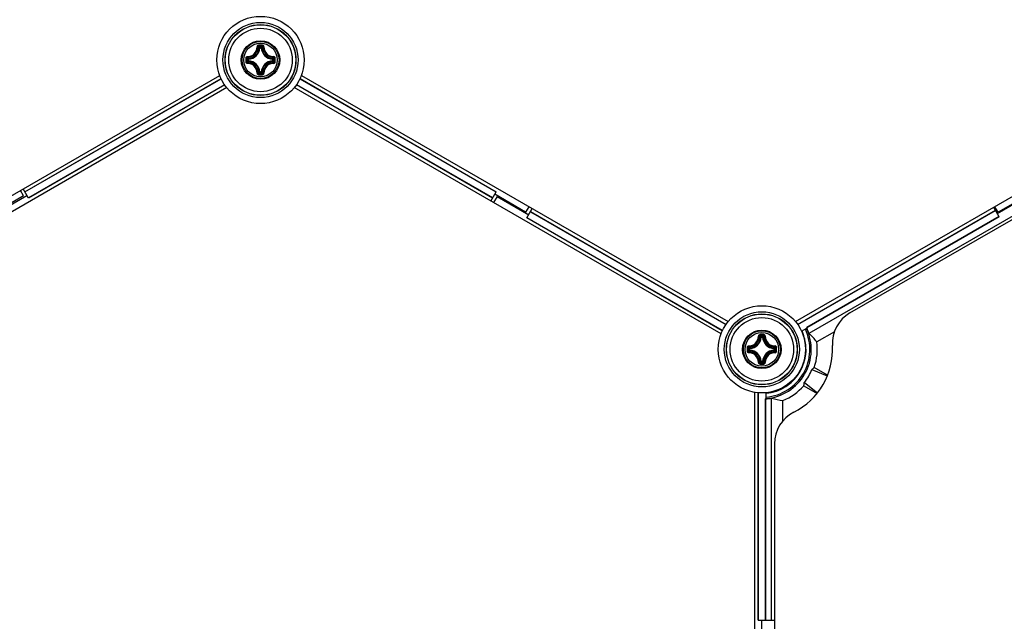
# Model space of a CAD drawing. Header units: millimetres. Extents: x 0 to 420, y 0 to 297.
# Tile 159 of 256: x 135 to 149, y 190 to 199. Entities that reach past the tile are written whole.
import ezdxf

# ---------------------------------------------------------------- set-up
doc = ezdxf.new("R2010")
doc.units = ezdxf.units.MM
doc.header["$LTSCALE"] = 23.1
doc.layers.get('0').update_dxf_attribs({"linetype": 'CONTINUOUS'})
doc.layers.add('DIM_PILOTEES', color=7, linetype='CONTINUOUS')
doc.styles.add('TEXTSTYLE_8', font='txt', dxfattribs={"width": 1.333333})
doc.dimstyles.new('DIMSTYLE_7', dxfattribs={"dimtxt": 2.5, "dimasz": 0.1875, "dimexe": 0.125, "dimexo": 0.0625, "dimtad": 0, "dimtih": 1, "dimtoh": 1, "dimdsep": 46, "dimtxsty": 'TEXTSTYLE_8', "dimblk": '_FILLED', "dimblk1": '_FILLED', "dimblk2": '_FILLED', "dimcen": 0.09, "dimazin": 2, "dimtfac": 1, "dimtmove": 0, "dimatfit": 2, "dimldrblk": '_FILLED', "dimfxl": 1, "dimtolj": 1, "dimarcsym": 0})

# ---------------------------------------------------------------- blocks, each defined once
blk = doc.blocks.new('_FILLED')
at = {"color": 0, "linetype": 'BYBLOCK'}
blk.add_solid([(0, 0), (-1, 0.167), (-1, -0.167)], dxfattribs=at)
blk = doc.blocks.new('*D7')
at = {"layer": 'DIM_PILOTEES', "color": 2, "linetype": 'CONTINUOUS'}
for p, q in [((124.125, 214.622), (173.086, 255.733)), ((154.337, 239.99), (124.125, 214.622)), ((93.913, 189.254), (124.125, 214.622))]:
    blk.add_line(p, q, dxfattribs=at)
at = {"layer": 'DIM_PILOTEES', "color": 2, "linetype": 'CONTINUOUS', "xscale": 0.1875, "yscale": 0.1875, "zscale": 0.1875}
for p, rotation in [((154.337, 239.99), 40.0192182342), ((93.913, 189.254), 220.0192182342)]:
    blk.add_blockref('_FILLED', p, dxfattribs=dict(at, rotation=rotation))
at = {"layer": 'DIM_PILOTEES', "color": 2, "linetype": 'CONTINUOUS', "insert": (171.063, 259.483), "char_height": 2.5, "width": 15, "attachment_point": 1, "line_spacing_factor": 0.9, "style": 'TEXTSTYLE_8'}
blk.add_mtext('{\\ftxt;\\W0.0001;\\H0.0001;\\~}{\\ftxt;\\W3.9999999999;\\H2.5; }{\\ftxt;\\W0.0001;\\H0.0001;\\~}', dxfattribs=at)

msp = doc.modelspace()

# ---------------------------------------------------------------- linework, layer by layer
at = {"color": 7, "linetype": 'CONTINUOUS'}
for p, q in [((138.314, 198.396), (138.304, 198.397)), ((138.314, 198.396), (138.314, 198.406)), ((138.314, 198.406), (138.336, 198.406)), ((138.314, 198.396), (138.336, 198.396)), ((138.336, 198.396), (138.336, 198.406)), ((138.336, 198.396), (138.346, 198.397)), ((138.144, 198.214), (138.144, 198.236)), ((138.154, 198.236), (138.144, 198.236)), ((138.154, 198.214), (138.144, 198.214)), ((138.154, 198.236), (138.154, 198.246)), ((138.154, 198.214), (138.154, 198.236)), ((138.154, 198.214), (138.154, 198.204)), ((138.496, 198.236), (138.497, 198.246)), ((138.496, 198.236), (138.496, 198.214)), ((138.496, 198.236), (138.506, 198.236)), ((138.496, 198.214), (138.497, 198.204)), ((138.496, 198.214), (138.506, 198.214)), ((138.506, 198.236), (138.506, 198.214)), ((131.703, 194.518), (137.747, 198.007)), ((138.314, 198.054), (138.304, 198.054)), ((138.314, 198.054), (138.314, 198.044)), ((138.336, 198.054), (138.314, 198.054)), ((138.336, 198.044), (138.314, 198.044)), ((138.336, 198.054), (138.336, 198.044)), ((138.336, 198.054), (138.346, 198.054)), ((138.904, 198.007), (144.947, 194.518)), ((145.903, 194.518), (151.947, 198.007)), ((134.987, 196.359), (137.766, 197.963)), ((134.989, 196.356), (137.767, 197.96)), ((137.816, 197.875), (135.038, 196.271)), ((137.818, 197.872), (135.04, 196.268)), ((141.611, 196.268), (138.833, 197.872)), ((141.613, 196.271), (138.835, 197.875)), ((138.884, 197.959), (141.662, 196.356)), ((138.885, 197.963), (141.663, 196.359)), ((137.847, 197.834), (131.803, 194.344)), ((144.847, 194.344), (138.804, 197.834)), ((146.673, 194.641), (151.455, 197.402)), ((134.97, 196.3), (134.925, 196.378)), ((135.04, 196.268), (134.963, 196.4)), ((141.587, 196.227), (141.663, 196.359)), ((134.97, 196.3), (134.532, 196.047)), ((134.58, 196.052), (135.018, 196.304)), ((141.675, 196.291), (141.625, 196.204)), ((142.08, 196.069), (141.642, 196.322)), ((141.675, 196.291), (142.124, 196.032)), ((148.759, 196.051), (149.175, 196.291)), ((149.187, 196.309), (148.77, 196.069)), ((142.125, 196.147), (142.08, 196.069)), ((142.098, 195.987), (142.174, 196.119)), ((142.148, 196.075), (144.916, 194.476)), ((142.15, 196.078), (144.918, 194.479)), ((145.932, 194.479), (148.732, 196.096)), ((145.934, 194.476), (148.734, 196.093)), ((146.093, 194.353), (149.244, 196.172)), ((148.785, 196.005), (148.709, 196.137)), ((148.77, 196.069), (148.725, 196.147)), ((144.865, 194.389), (142.098, 195.987)), ((144.867, 194.392), (142.099, 195.99)), ((148.783, 196.008), (146.058, 194.435)), ((148.785, 196.005), (146.061, 194.432)), ((145.988, 194.383), (146.062, 194.426)), ((145.414, 194.297), (145.404, 194.298)), ((145.414, 194.297), (145.414, 194.307)), ((145.414, 194.307), (145.436, 194.307)), ((145.414, 194.297), (145.436, 194.297)), ((145.436, 194.297), (145.436, 194.307)), ((145.436, 194.297), (145.446, 194.298)), ((146.452, 194.375), (146.203, 194.232)), ((145.244, 194.115), (145.244, 194.137)), ((145.254, 194.137), (145.244, 194.137)), ((145.254, 194.115), (145.244, 194.115)), ((145.254, 194.137), (145.254, 194.147)), ((145.254, 194.115), (145.254, 194.137)), ((145.254, 194.115), (145.254, 194.105)), ((145.596, 194.137), (145.597, 194.147)), ((145.596, 194.137), (145.596, 194.115)), ((145.596, 194.137), (145.606, 194.137)), ((145.596, 194.115), (145.597, 194.105)), ((145.596, 194.115), (145.606, 194.115)), ((145.606, 194.137), (145.606, 194.115)), ((145.414, 193.955), (145.404, 193.955)), ((145.414, 193.955), (145.414, 193.945)), ((145.436, 193.955), (145.414, 193.955)), ((145.436, 193.945), (145.414, 193.945)), ((145.436, 193.955), (145.436, 193.945)), ((145.436, 193.955), (145.446, 193.955)), ((146.134, 193.841), (146.351, 193.75)), ((146.356, 193.762), (146.168, 193.87)), ((146.018, 193.611), (146.206, 193.502)), ((146.027, 193.654), (146.214, 193.512)), ((145.325, 186.537), (145.325, 193.516)), ((145.373, 190.29), (145.373, 193.51)), ((145.376, 190.29), (145.376, 193.51)), ((145.474, 193.424), (145.474, 190.29)), ((145.478, 193.423), (145.478, 190.29)), ((145.484, 193.425), (145.484, 193.511)), ((145.563, 190.29), (145.563, 193.434)), ((145.723, 193.113), (145.723, 193.399)), ((145.603, 192.788), (145.603, 187.25)), ((145.373, 190.29), (145.603, 190.29)), ((145.425, 189.796), (145.425, 190.29))]:
    msp.add_line(p, q, dxfattribs=at)
for centre, radius in [((138.325, 198.225), 0.618), ((138.325, 198.225), 0.532), ((138.325, 198.225), 0.502), ((138.325, 198.225), 0.5), ((138.325, 198.225), 0.45), ((138.325, 198.225), 0.273), ((138.325, 198.225), 0.273), ((138.325, 198.225), 0.262), ((138.325, 198.225), 0.238), ((145.425, 194.126), 0.618), ((145.425, 194.126), 0.532), ((145.425, 194.126), 0.502), ((145.425, 194.126), 0.5), ((145.425, 194.126), 0.45), ((145.425, 194.126), 0.273), ((145.425, 194.126), 0.273), ((145.425, 194.126), 0.262), ((145.425, 194.126), 0.238)]:
    msp.add_circle(centre, radius, dxfattribs=at)
for centre, radius, start, end in [((138.325, 187.536), 10.898, 89.8539, 90.1425), ((138.325, 187.62), 10.802, 89.8557, 90.1443), ((137.979, 198.088), 0.462, 43.4584, 46.2669), ((138.672, 198.088), 0.462, 133.733, 136.5417), ((138.141, 198.409), 0.136, 268.2446, 1.7685), ((138.143, 198.407), 0.145, 268.172, 1.8279), ((138.145, 198.405), 0.159, 273.0543, 356.9456), ((138.145, 198.405), 0.169, 273.0529, 356.9472), ((138.016, 198.107), 0.409, 45.1439, 48.2822), ((138.505, 198.405), 0.169, 183.0529, 266.9472), ((138.635, 198.107), 0.409, 131.7186, 134.8558), ((138.505, 198.405), 0.159, 183.0544, 266.9456), ((138.507, 198.407), 0.145, 178.1721, 271.8279), ((138.509, 198.409), 0.136, 178.2355, 271.7556), ((149.014, 198.225), 10.897, 179.856, 180.0003), ((149.014, 198.225), 10.897, 179.9998, 180.1441), ((138.462, 198.572), 0.462, 223.7324, 226.5422), ((148.931, 198.225), 10.803, 179.8557, 180.1443), ((138.462, 197.879), 0.462, 133.4579, 136.2674), ((138.141, 198.041), 0.136, 358.2355, 91.7555), ((138.444, 198.535), 0.409, 221.72, 224.8544), ((138.444, 197.915), 0.409, 135.1452, 138.2809), ((138.143, 198.043), 0.145, 358.172, 91.828), ((138.145, 198.045), 0.169, 3.0529, 86.9472), ((138.145, 198.045), 0.159, 3.0543, 86.9457), ((138.505, 198.045), 0.169, 93.0526, 176.9469), ((138.505, 198.045), 0.159, 93.0544, 176.9456), ((138.507, 198.043), 0.145, 88.1721, 181.8279), ((138.509, 198.041), 0.136, 88.2575, 181.7747), ((138.207, 198.535), 0.409, 315.1439, 318.2821), ((138.207, 197.916), 0.409, 41.7186, 44.8558), ((138.188, 198.572), 0.462, 313.4584, 316.2669), ((138.188, 197.879), 0.462, 43.733, 46.5417), ((127.72, 198.225), 10.803, 359.8557, 0.1443), ((127.637, 198.225), 10.897, 359.9998, 0.1441), ((127.637, 198.225), 10.897, 359.856, 0.0003), ((138.015, 198.344), 0.409, 311.72, 314.8543), ((137.979, 198.362), 0.462, 313.7324, 316.5422), ((138.325, 208.831), 10.802, 269.8553, 270.1439), ((138.324, 208.914), 10.898, 269.8633, 270.1519), ((138.672, 198.362), 0.462, 223.4584, 226.2669), ((138.635, 198.344), 0.409, 225.1439, 228.2822), ((146.923, 194.208), 0.5, 120, 183.1493), ((145.425, 194.126), 0.7, 274.8345, 25.1655), ((145.425, 194.126), 0.68, 274.977, 25.023), ((145.425, 194.126), 0.626, 275.4069, 24.5931), ((145.425, 194.126), 0.624, 354.9103, 24.5728), ((145.425, 194.126), 0.704, 25.1896, 26.0063), ((145.425, 194.126), 0.705, 18.7598, 25.732), ((145.241, 194.31), 0.136, 268.2446, 1.7685), ((145.243, 194.308), 0.145, 268.172, 1.8279), ((145.245, 194.306), 0.159, 273.0543, 356.9456), ((145.245, 194.306), 0.169, 273.0529, 356.9472), ((145.116, 194.008), 0.409, 45.1439, 48.2822), ((145.425, 183.437), 10.898, 89.8539, 90.1425), ((145.425, 183.521), 10.802, 89.8557, 90.1443), ((145.079, 193.989), 0.462, 43.4584, 46.2669), ((145.772, 193.989), 0.462, 133.733, 136.5417), ((145.605, 194.306), 0.169, 183.0529, 266.9472), ((145.735, 194.008), 0.409, 131.7186, 134.8558), ((145.605, 194.306), 0.159, 183.0544, 266.9456), ((145.607, 194.308), 0.145, 178.1721, 271.8279), ((145.609, 194.31), 0.136, 178.2355, 271.7556), ((156.114, 194.126), 10.897, 179.856, 180.0003), ((156.114, 194.126), 10.897, 179.9998, 180.1441), ((145.562, 194.472), 0.462, 223.7324, 226.5422), ((156.031, 194.126), 10.803, 179.8557, 180.1443), ((145.562, 193.78), 0.462, 133.4579, 136.2674), ((145.544, 194.436), 0.409, 221.72, 224.8544), ((145.544, 193.816), 0.409, 135.1452, 138.2809), ((145.245, 193.946), 0.169, 3.0529, 86.9472), ((145.245, 193.946), 0.159, 3.0543, 86.9457), ((145.605, 193.946), 0.169, 93.0526, 176.9469), ((145.605, 193.946), 0.159, 93.0544, 176.9456), ((145.307, 194.436), 0.409, 315.1439, 318.2821), ((145.307, 193.816), 0.409, 41.7186, 44.8558), ((145.288, 194.473), 0.462, 313.4584, 316.2669), ((145.288, 193.779), 0.462, 43.733, 46.5417), ((134.82, 194.126), 10.803, 359.8557, 0.1443), ((134.737, 194.126), 10.897, 359.9998, 0.1441), ((134.737, 194.126), 10.897, 359.856, 0.0003), ((145.425, 194.126), 1, 296.8507, 3.1493), ((145.425, 194.126), 0.785, 341.011, 7.7486), ((145.241, 193.942), 0.136, 358.2355, 91.7555), ((145.243, 193.944), 0.145, 358.172, 91.828), ((145.607, 193.944), 0.145, 88.1721, 181.8279), ((145.609, 193.942), 0.136, 88.2575, 181.7747), ((145.433, 194.121), 0.616, 304.7079, 355.2736), ((145.251, 192.621), 1.654, 61.2562, 61.4954), ((145.115, 194.245), 0.409, 311.72, 314.8543), ((145.079, 194.263), 0.462, 313.7324, 316.5422), ((145.425, 204.731), 10.802, 269.8553, 270.1439), ((145.424, 204.815), 10.898, 269.8633, 270.1519), ((145.772, 194.263), 0.462, 223.4584, 226.2669), ((145.735, 194.244), 0.409, 225.1439, 228.2822), ((145.425, 194.126), 0.624, 275.4272, 305.0713), ((145.425, 194.126), 0.785, 292.2514, 318.989), ((146.642, 195.029), 1.654, 238.5111, 238.7253), ((145.425, 194.126), 0.704, 273.9937, 274.8104), ((145.425, 194.126), 0.705, 274.268, 281.2402), ((146.103, 192.788), 0.5, 116.8507, 180)]:
    msp.add_arc(centre, radius, start, end, dxfattribs=at)
for centre, major_axis, ratio, start_param, end_param in [((145.637, 193.758), (-0.424, 0.735), 0.866047, -1.420615, -1.22603), ((145.464, 194.104), (0.624, -0.36), 0.998061, -0.150741, 0.150741), ((145.662, 194.536), (0.474, 0.82), 0.866047, -1.967109, -1.919396), ((145.188, 193.716), (0.474, 0.82), 0.866047, -1.222196, -1.174484), ((145.85, 194.126), (0.849, 0), 0.866047, -1.915563, -1.720977)]:
    msp.add_ellipse(centre, major_axis=major_axis, ratio=ratio, start_param=start_param, end_param=end_param, dxfattribs=at)
for points, knots in [([(138.298, 198.434), (138.293, 198.434), (138.282, 198.43), (138.277, 198.419), (138.277, 198.413)], [0, 0, 0, 0, 0.502102, 1, 1, 1, 1]), ([(138.298, 198.422), (138.295, 198.422), (138.29, 198.42), (138.288, 198.415), (138.288, 198.412)], [0, 0, 0, 0, 0.504442, 1, 1, 1, 1]), ([(138.298, 198.434), (138.298, 198.431), (138.298, 198.427), (138.298, 198.423), (138.298, 198.422)], [0, 0, 0, 0, 0.663055, 1, 1, 1, 1]), ([(138.353, 198.434), (138.353, 198.431), (138.352, 198.427), (138.353, 198.423), (138.352, 198.422)], [0, 0, 0, 0, 0.663059, 1, 1, 1, 1]), ([(138.363, 198.412), (138.363, 198.415), (138.361, 198.42), (138.355, 198.422), (138.352, 198.422)], [0, 0, 0, 0, 0.495554, 1, 1, 1, 1]), ([(138.373, 198.413), (138.373, 198.419), (138.369, 198.43), (138.358, 198.434), (138.353, 198.434)], [0, 0, 0, 0, 0.497554, 1, 1, 1, 1]), ([(138.277, 198.413), (138.28, 198.413), (138.283, 198.413), (138.286, 198.413), (138.288, 198.412), (138.288, 198.412)], [0, 0, 0, 0, 0.658183, 0.882903, 1, 1, 1, 1]), ([(138.373, 198.413), (138.371, 198.413), (138.368, 198.413), (138.364, 198.413), (138.363, 198.412), (138.363, 198.412)], [0, 0, 0, 0, 0.658181, 0.882902, 1, 1, 1, 1]), ([(138.137, 198.273), (138.132, 198.273), (138.121, 198.269), (138.116, 198.258), (138.116, 198.253)], [0, 0, 0, 0, 0.497888, 1, 1, 1, 1]), ([(138.116, 198.253), (138.119, 198.253), (138.123, 198.252), (138.127, 198.253), (138.128, 198.252)], [0, 0, 0, 0, 0.663063, 1, 1, 1, 1]), ([(138.116, 198.198), (138.119, 198.198), (138.123, 198.198), (138.127, 198.198), (138.128, 198.198)], [0, 0, 0, 0, 0.663054, 1, 1, 1, 1]), ([(138.116, 198.198), (138.116, 198.192), (138.121, 198.182), (138.132, 198.177), (138.137, 198.177)], [0, 0, 0, 0, 0.502115, 1, 1, 1, 1]), ([(138.138, 198.263), (138.136, 198.263), (138.13, 198.261), (138.128, 198.255), (138.128, 198.252)], [0, 0, 0, 0, 0.495557, 1, 1, 1, 1]), ([(138.128, 198.198), (138.128, 198.195), (138.13, 198.19), (138.136, 198.188), (138.138, 198.188)], [0, 0, 0, 0, 0.50444, 1, 1, 1, 1]), ([(138.137, 198.273), (138.137, 198.271), (138.137, 198.268), (138.138, 198.264), (138.138, 198.263), (138.138, 198.263)], [0, 0, 0, 0, 0.658181, 0.882901, 1, 1, 1, 1]), ([(138.137, 198.177), (138.137, 198.18), (138.137, 198.183), (138.138, 198.186), (138.138, 198.188), (138.138, 198.188)], [0, 0, 0, 0, 0.658178, 0.8829, 1, 1, 1, 1]), ([(138.144, 198.214), (138.144, 198.212), (138.146, 198.206), (138.151, 198.204), (138.154, 198.204)], [0, 0, 0, 0, 0.499979, 1, 1, 1, 1]), ([(138.506, 198.236), (138.506, 198.239), (138.504, 198.244), (138.499, 198.246), (138.497, 198.246)], [0, 0, 0, 0, 0.499979, 1, 1, 1, 1]), ([(138.497, 198.204), (138.499, 198.204), (138.504, 198.206), (138.506, 198.212), (138.506, 198.214)], [0, 0, 0, 0, 0.500021, 1, 1, 1, 1]), ([(138.513, 198.273), (138.513, 198.271), (138.513, 198.268), (138.513, 198.264), (138.512, 198.263), (138.512, 198.263)], [0, 0, 0, 0, 0.658178, 0.8829, 1, 1, 1, 1]), ([(138.522, 198.252), (138.522, 198.255), (138.52, 198.261), (138.515, 198.263), (138.512, 198.263)], [0, 0, 0, 0, 0.50444, 1, 1, 1, 1]), ([(138.512, 198.188), (138.515, 198.188), (138.52, 198.19), (138.522, 198.195), (138.522, 198.198)], [0, 0, 0, 0, 0.495556, 1, 1, 1, 1]), ([(138.513, 198.177), (138.513, 198.18), (138.513, 198.183), (138.513, 198.186), (138.512, 198.188), (138.512, 198.188)], [0, 0, 0, 0, 0.65818, 0.882901, 1, 1, 1, 1]), ([(138.534, 198.253), (138.534, 198.258), (138.53, 198.269), (138.519, 198.273), (138.513, 198.273)], [0, 0, 0, 0, 0.502115, 1, 1, 1, 1]), ([(138.513, 198.177), (138.518, 198.177), (138.53, 198.182), (138.534, 198.192), (138.534, 198.198)], [0, 0, 0, 0, 0.49791, 1, 1, 1, 1]), ([(138.534, 198.253), (138.531, 198.253), (138.527, 198.252), (138.524, 198.253), (138.522, 198.252)], [0, 0, 0, 0, 0.663054, 1, 1, 1, 1]), ([(138.534, 198.198), (138.531, 198.198), (138.527, 198.198), (138.524, 198.198), (138.522, 198.198)], [0, 0, 0, 0, 0.663074, 1, 1, 1, 1]), ([(138.277, 198.037), (138.28, 198.037), (138.283, 198.037), (138.286, 198.038), (138.288, 198.038), (138.288, 198.038)], [0, 0, 0, 0, 0.658181, 0.882902, 1, 1, 1, 1]), ([(138.277, 198.037), (138.277, 198.032), (138.282, 198.021), (138.293, 198.016), (138.298, 198.016)], [0, 0, 0, 0, 0.497501, 1, 1, 1, 1]), ([(138.288, 198.038), (138.288, 198.036), (138.29, 198.03), (138.295, 198.028), (138.298, 198.028)], [0, 0, 0, 0, 0.495554, 1, 1, 1, 1]), ([(138.298, 198.016), (138.298, 198.019), (138.298, 198.023), (138.298, 198.027), (138.298, 198.028)], [0, 0, 0, 0, 0.663059, 1, 1, 1, 1]), ([(138.336, 198.044), (138.339, 198.044), (138.344, 198.046), (138.346, 198.051), (138.346, 198.054)], [0, 0, 0, 0, 0.499979, 1, 1, 1, 1]), ([(138.352, 198.028), (138.355, 198.028), (138.361, 198.03), (138.363, 198.036), (138.363, 198.038)], [0, 0, 0, 0, 0.504442, 1, 1, 1, 1]), ([(138.353, 198.016), (138.353, 198.019), (138.352, 198.023), (138.353, 198.027), (138.352, 198.028)], [0, 0, 0, 0, 0.663055, 1, 1, 1, 1]), ([(138.353, 198.016), (138.358, 198.016), (138.369, 198.021), (138.373, 198.032), (138.373, 198.037)], [0, 0, 0, 0, 0.502131, 1, 1, 1, 1]), ([(138.373, 198.037), (138.371, 198.037), (138.368, 198.037), (138.364, 198.038), (138.363, 198.038), (138.363, 198.038)], [0, 0, 0, 0, 0.658173, 0.882896, 1, 1, 1, 1]), ([(145.398, 194.335), (145.393, 194.335), (145.382, 194.33), (145.377, 194.319), (145.377, 194.314)], [0, 0, 0, 0, 0.502102, 1, 1, 1, 1]), ([(145.377, 194.314), (145.38, 194.314), (145.383, 194.314), (145.386, 194.314), (145.388, 194.313), (145.388, 194.313)], [0, 0, 0, 0, 0.658183, 0.882903, 1, 1, 1, 1]), ([(145.398, 194.323), (145.395, 194.323), (145.39, 194.321), (145.388, 194.315), (145.388, 194.313)], [0, 0, 0, 0, 0.504442, 1, 1, 1, 1]), ([(145.398, 194.335), (145.398, 194.332), (145.398, 194.328), (145.398, 194.324), (145.398, 194.323)], [0, 0, 0, 0, 0.663055, 1, 1, 1, 1]), ([(145.453, 194.335), (145.453, 194.332), (145.452, 194.328), (145.453, 194.324), (145.452, 194.323)], [0, 0, 0, 0, 0.663059, 1, 1, 1, 1]), ([(145.463, 194.313), (145.463, 194.315), (145.461, 194.321), (145.455, 194.323), (145.452, 194.323)], [0, 0, 0, 0, 0.495554, 1, 1, 1, 1]), ([(145.473, 194.314), (145.473, 194.319), (145.469, 194.33), (145.458, 194.335), (145.453, 194.335)], [0, 0, 0, 0, 0.497554, 1, 1, 1, 1]), ([(145.473, 194.314), (145.471, 194.314), (145.468, 194.314), (145.464, 194.314), (145.463, 194.313), (145.463, 194.313)], [0, 0, 0, 0, 0.658181, 0.882902, 1, 1, 1, 1]), ([(145.237, 194.174), (145.232, 194.174), (145.221, 194.17), (145.216, 194.159), (145.216, 194.153)], [0, 0, 0, 0, 0.497888, 1, 1, 1, 1]), ([(145.216, 194.153), (145.219, 194.153), (145.223, 194.153), (145.227, 194.154), (145.228, 194.153)], [0, 0, 0, 0, 0.663063, 1, 1, 1, 1]), ([(145.216, 194.099), (145.219, 194.099), (145.223, 194.099), (145.227, 194.099), (145.228, 194.099)], [0, 0, 0, 0, 0.663054, 1, 1, 1, 1]), ([(145.216, 194.099), (145.216, 194.093), (145.221, 194.082), (145.232, 194.078), (145.237, 194.078)], [0, 0, 0, 0, 0.502115, 1, 1, 1, 1]), ([(145.238, 194.163), (145.236, 194.164), (145.23, 194.161), (145.228, 194.156), (145.228, 194.153)], [0, 0, 0, 0, 0.495557, 1, 1, 1, 1]), ([(145.228, 194.099), (145.228, 194.096), (145.23, 194.091), (145.236, 194.089), (145.238, 194.089)], [0, 0, 0, 0, 0.50444, 1, 1, 1, 1]), ([(145.237, 194.174), (145.237, 194.172), (145.237, 194.168), (145.238, 194.165), (145.238, 194.164), (145.238, 194.163)], [0, 0, 0, 0, 0.658181, 0.882901, 1, 1, 1, 1]), ([(145.244, 194.115), (145.244, 194.112), (145.246, 194.107), (145.251, 194.105), (145.254, 194.105)], [0, 0, 0, 0, 0.499979, 1, 1, 1, 1]), ([(145.606, 194.137), (145.606, 194.14), (145.604, 194.145), (145.599, 194.147), (145.597, 194.147)], [0, 0, 0, 0, 0.499979, 1, 1, 1, 1]), ([(145.597, 194.105), (145.599, 194.105), (145.604, 194.107), (145.606, 194.112), (145.606, 194.115)], [0, 0, 0, 0, 0.500021, 1, 1, 1, 1]), ([(145.613, 194.174), (145.613, 194.172), (145.613, 194.168), (145.613, 194.165), (145.612, 194.164), (145.612, 194.163)], [0, 0, 0, 0, 0.658178, 0.8829, 1, 1, 1, 1]), ([(145.622, 194.153), (145.622, 194.156), (145.62, 194.161), (145.615, 194.164), (145.612, 194.163)], [0, 0, 0, 0, 0.50444, 1, 1, 1, 1]), ([(145.612, 194.089), (145.615, 194.089), (145.62, 194.091), (145.622, 194.096), (145.622, 194.099)], [0, 0, 0, 0, 0.495556, 1, 1, 1, 1]), ([(145.634, 194.153), (145.634, 194.159), (145.63, 194.17), (145.619, 194.174), (145.613, 194.174)], [0, 0, 0, 0, 0.502115, 1, 1, 1, 1]), ([(145.613, 194.078), (145.618, 194.078), (145.63, 194.082), (145.634, 194.093), (145.634, 194.099)], [0, 0, 0, 0, 0.49791, 1, 1, 1, 1]), ([(145.634, 194.153), (145.631, 194.153), (145.627, 194.153), (145.624, 194.154), (145.622, 194.153)], [0, 0, 0, 0, 0.663054, 1, 1, 1, 1]), ([(145.634, 194.099), (145.631, 194.099), (145.627, 194.099), (145.624, 194.099), (145.622, 194.099)], [0, 0, 0, 0, 0.663074, 1, 1, 1, 1]), ([(145.237, 194.078), (145.237, 194.081), (145.237, 194.084), (145.238, 194.087), (145.238, 194.088), (145.238, 194.089)], [0, 0, 0, 0, 0.658178, 0.8829, 1, 1, 1, 1]), ([(145.613, 194.078), (145.613, 194.081), (145.613, 194.084), (145.613, 194.087), (145.612, 194.088), (145.612, 194.089)], [0, 0, 0, 0, 0.65818, 0.882901, 1, 1, 1, 1]), ([(145.377, 193.938), (145.38, 193.938), (145.383, 193.938), (145.386, 193.938), (145.388, 193.939), (145.388, 193.939)], [0, 0, 0, 0, 0.658181, 0.882902, 1, 1, 1, 1]), ([(145.377, 193.938), (145.377, 193.933), (145.382, 193.922), (145.393, 193.917), (145.398, 193.917)], [0, 0, 0, 0, 0.497501, 1, 1, 1, 1]), ([(145.388, 193.939), (145.388, 193.937), (145.39, 193.931), (145.395, 193.929), (145.398, 193.929)], [0, 0, 0, 0, 0.495554, 1, 1, 1, 1]), ([(145.398, 193.917), (145.398, 193.92), (145.398, 193.924), (145.398, 193.928), (145.398, 193.929)], [0, 0, 0, 0, 0.663059, 1, 1, 1, 1]), ([(145.436, 193.945), (145.439, 193.945), (145.444, 193.947), (145.446, 193.952), (145.446, 193.955)], [0, 0, 0, 0, 0.499979, 1, 1, 1, 1]), ([(145.452, 193.929), (145.455, 193.929), (145.461, 193.931), (145.463, 193.937), (145.463, 193.939)], [0, 0, 0, 0, 0.504442, 1, 1, 1, 1]), ([(145.453, 193.917), (145.453, 193.92), (145.452, 193.924), (145.453, 193.928), (145.452, 193.929)], [0, 0, 0, 0, 0.663055, 1, 1, 1, 1]), ([(145.453, 193.917), (145.458, 193.917), (145.469, 193.922), (145.473, 193.933), (145.473, 193.938)], [0, 0, 0, 0, 0.502131, 1, 1, 1, 1]), ([(145.473, 193.938), (145.471, 193.938), (145.468, 193.938), (145.464, 193.938), (145.463, 193.939), (145.463, 193.939)], [0, 0, 0, 0, 0.658173, 0.882896, 1, 1, 1, 1])]:
    msp.add_open_spline(points, degree=3, knots=knots, dxfattribs=at)
for points in [[(138.314, 198.406), (138.312, 198.406), (138.306, 198.404), (138.304, 198.399), (138.304, 198.397)], [(138.346, 198.397), (138.346, 198.399), (138.344, 198.404), (138.339, 198.406), (138.336, 198.406)], [(138.154, 198.246), (138.151, 198.246), (138.146, 198.244), (138.144, 198.239), (138.144, 198.236)], [(138.304, 198.054), (138.304, 198.051), (138.306, 198.046), (138.312, 198.044), (138.314, 198.044)], [(145.414, 194.307), (145.412, 194.307), (145.406, 194.305), (145.404, 194.3), (145.404, 194.298)], [(145.446, 194.298), (145.446, 194.3), (145.444, 194.305), (145.439, 194.307), (145.436, 194.307)], [(145.254, 194.147), (145.251, 194.147), (145.246, 194.145), (145.244, 194.14), (145.244, 194.137)], [(145.404, 193.955), (145.404, 193.952), (145.406, 193.947), (145.412, 193.945), (145.414, 193.945)]]:
    msp.add_open_spline(points, degree=3, dxfattribs=at)

# ---------------------------------------------------------------- dimensions: what is measured, and where the dimension line sits
at = {"layer": 'DIM_PILOTEES', "color": 2, "linetype": 'CONTINUOUS'}
dim = msp.add_diameter_dim_2p(p1=(154.337, 239.99), p2=(93.913, 189.254), text='{\\ftxt;\\W0.0001;\\H0.0001;\\~}{\\ftxt;\\W1.3333333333;\\H2.5; }{\\ftxt;\\W0.0001;\\H0.0001;\\~}{\\ftxt;\\W0.0001;\\H0.0001;\\~}{\\ftxt;\\W2.6666666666;\\H2.5; }{\\ftxt;\\W0.0001;\\H0.0001;\\~}', dimstyle='DIMSTYLE_7', override={"dimpost": '<>'}, dxfattribs=at)
dim.commit()
dim.dimension.update_dxf_attribs({"geometry": '*D7', "text_midpoint": (174.396, 256.983), "dimtype": 163})

doc.saveas('drawing.dxf')
